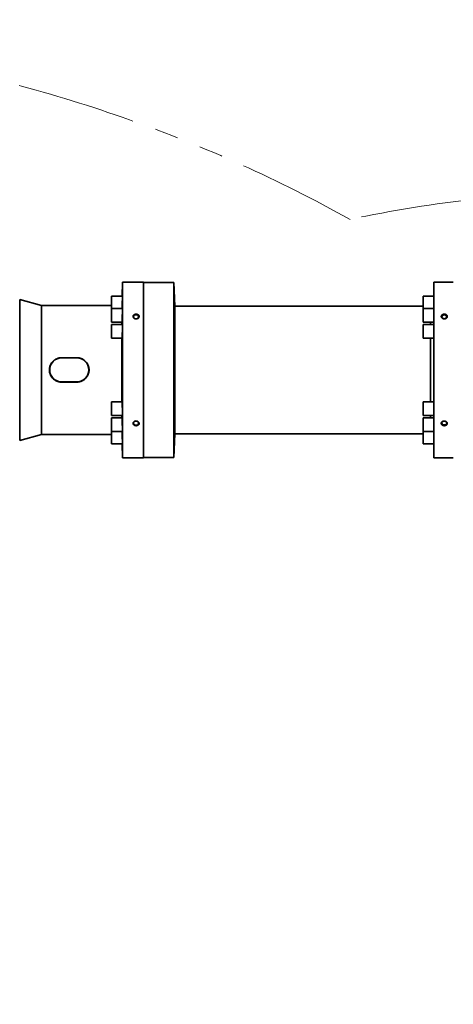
# Model space of a CAD drawing. Header units: millimetres. Extents: x 0 to 14900, y 0 to 10500.
# Tile 25 of 59: x 4256 to 4833, y 5963 to 7275. Entities that reach past the tile are written whole.
import ezdxf

# ---------------------------------------------------------------- set-up
doc = ezdxf.new("R2010")
doc.units = ezdxf.units.MM
doc.header["$LTSCALE"] = 25
doc.linetypes.add('PHANTOM', pattern=[12.7, 6.35, -1.27, 1.27, -1.27, 1.27, -1.27])
doc.styles.add('SLDTEXTSTYLE0', font='TXT', dxfattribs={"width": 0.605})
doc.dimstyles.new('SLDDIMSTYLE0', dxfattribs={"dimtxt": 87.5, "dimasz": 87.5, "dimexe": 0, "dimexo": 0.0625, "dimgap": 21.875, "dimtad": 1, "dimdec": 0, "dimrnd": 1e-09, "dimzin": 12, "dimdsep": 46, "dimtxsty": 'SLDTEXTSTYLE0', "dimsah": 1, "dimcen": 0.09, "dimadec": 0, "dimazin": 3, "dimtfac": 1, "dimtofl": 0, "dimtmove": 0, "dimatfit": 3, "dimfxl": 1, "dimfrac": 2, "dimtolj": 1, "dimtzin": 12, "dimarcsym": 0})

# ---------------------------------------------------------------- blocks, each defined once
blk = doc.blocks.new('_D_5')
at = {"color": 7, "linetype": 'Continuous', "lineweight": 0}
for p, q in [((3808.2, 8212.8), (7124.1, 8212.8)), ((7086.6, 8212.8), (7086.6, 4547.8)), ((3839.1, 4547.8), (7124.1, 4547.8))]:
    blk.add_line(p, q, dxfattribs=at)
at = {"color": 7, "linetype": 'Continuous', "lineweight": 18}
for points in [[(7086.6, 8212.8), (7074.1, 8125.3), (7099.1, 8125.3)], [(7086.6, 4547.8), (7099.1, 4635.3), (7074.1, 4635.3)]]:
    blk.add_solid(points, dxfattribs=at)
at = {"color": 7, "linetype": 'Continuous', "lineweight": 18, "insert": (6973.8, 6246.7), "char_height": 87.5, "attachment_point": 1, "rotation": 90, "style": 'SLDTEXTSTYLE0'}
blk.add_mtext('3665', dxfattribs=at)

msp = doc.modelspace()

# ---------------------------------------------------------------- linework, layer by layer
at = {"color": 7, "linetype": 'Continuous', "lineweight": 35}
for p, q in [((4392.5914765, 6924.8310941), (4391.9402257, 6906.1817107)), ((4403.6787784, 6924.8310941), (4392.5914765, 6924.8310941)), ((4392.5914765, 6690.8310941), (4392.5914765, 6924.8310941)), ((4420.6787784, 6924.8310941), (4417.6787784, 6924.8310941)), ((4420.6787784, 6807.8310941), (4420.6787784, 6924.8310941)), ((4460.6787784, 6924.3310941), (4420.6787784, 6924.3310941)), ((4462.3296235, 6892.8310941), (4460.6787784, 6924.3310941)), ((4460.6787784, 6924.3310941), (4460.6787784, 6691.3310941)), ((4813.6787784, 6924.8310941), (4806.6787784, 6924.8310941)), ((4806.6787784, 6690.8310941), (4806.6787784, 6924.8310941)), ((4832.6787784, 6924.8310941), (4827.6787784, 6924.8310941)), ((4284.6787784, 6893.8310941), (4255.8317103, 6901.8310941)), ((4255.8317103, 6713.8310941), (4255.8317103, 6901.8310941)), ((4392.4221107, 6906.1817107), (4378.0914765, 6906.1817107)), ((4378.0914765, 6906.1817107), (4378.0914765, 6889.8130926)), ((4806.6787784, 6906.1817107), (4792.5914765, 6906.1817107)), ((4792.5914765, 6906.1817107), (4792.5914765, 6889.8130926)), ((4378.0914765, 6893.8310941), (4284.6787784, 6893.8310941)), ((4284.6787784, 6721.8310941), (4284.6787784, 6893.8310941)), ((4392.4221107, 6889.8130926), (4378.0914765, 6889.8130926)), ((4378.0914765, 6889.8130926), (4378.0914765, 6871.5130926)), ((4792.5914765, 6892.8310941), (4462.3296235, 6892.8310941)), ((4462.3296235, 6722.8310941), (4462.3296235, 6892.8310941)), ((4806.6787784, 6889.8130926), (4792.5914765, 6889.8130926)), ((4792.5914765, 6889.8130926), (4792.5914765, 6871.5130926)), ((4378.0914765, 6871.5130926), (4391.8846169, 6871.5130926)), ((4392.4221107, 6868.4810941), (4378.0914765, 6868.4810941)), ((4378.0914765, 6868.4810941), (4378.0914765, 6850.1810941)), ((4391.5089326, 6868.4810941), (4391.5089326, 6871.5130926)), ((4792.5914765, 6871.5130926), (4806.6787784, 6871.5130926)), ((4806.6787784, 6868.4810941), (4792.5914765, 6868.4810941)), ((4792.5914765, 6868.4810941), (4792.5914765, 6850.1810941)), ((4802.4914722, 6871.5130926), (4802.4914722, 6868.4810941)), ((4802.501373, 6871.5130926), (4802.501373, 6868.4810941)), ((4378.0914765, 6850.1810941), (4391.9541846, 6850.1810941)), ((4391.5089326, 6765.4810941), (4391.5089326, 6850.1810941)), ((4792.5914765, 6850.1810941), (4806.6787784, 6850.1810941)), ((4802.4914722, 6850.1810941), (4802.4914722, 6765.4810941)), ((4802.501373, 6850.1810941), (4802.501373, 6765.4810941)), ((4331.6787784, 6824.116402), (4311.6787784, 6824.116402)), ((4331.6787784, 6823.8310941), (4311.6787784, 6823.8310941)), ((4420.6787784, 6690.8310941), (4420.6787784, 6807.8310941)), ((4311.6787784, 6791.8310941), (4331.6787784, 6791.8310941)), ((4311.6787784, 6791.5457863), (4331.6787784, 6791.5457863)), ((4391.9541637, 6765.4810941), (4378.0914765, 6765.4810941)), ((4378.0914765, 6765.4810941), (4378.0914765, 6747.1810941)), ((4806.6787784, 6765.4810941), (4792.5914765, 6765.4810941)), ((4792.5914765, 6765.4810941), (4792.5914765, 6747.1810941)), ((4378.0914765, 6747.1810941), (4392.4221107, 6747.1810941)), ((4391.8845307, 6744.1490957), (4378.0914765, 6744.1490957)), ((4378.0914765, 6744.1490957), (4378.0914765, 6725.8490957)), ((4391.5089326, 6744.1490957), (4391.5089326, 6747.1810941)), ((4792.5914765, 6747.1810941), (4806.6787784, 6747.1810941)), ((4806.6787784, 6744.1490957), (4792.5914765, 6744.1490957)), ((4792.5914765, 6744.1490957), (4792.5914765, 6725.8490957)), ((4802.4914722, 6747.1810941), (4802.4914722, 6744.1490957)), ((4802.501373, 6747.1810941), (4802.501373, 6744.1490957)), ((4255.8317103, 6713.8310941), (4284.6787784, 6721.8310941)), ((4284.6787784, 6721.8310941), (4378.0914765, 6721.8310941)), ((4378.0914765, 6725.8490957), (4392.4221107, 6725.8490957)), ((4378.0914765, 6725.8490957), (4378.0914765, 6709.4804775)), ((4460.6787784, 6691.3310941), (4462.3296235, 6722.8310941)), ((4462.3296235, 6722.8310941), (4792.5914765, 6722.8310941)), ((4792.5914765, 6725.8490957), (4806.6787784, 6725.8490957)), ((4792.5914765, 6725.8490957), (4792.5914765, 6709.4804775)), ((4378.0914765, 6709.4804775), (4392.4221107, 6709.4804775)), ((4391.9402257, 6709.4804775), (4392.5914765, 6690.8310941)), ((4792.5914765, 6709.4804775), (4806.6787784, 6709.4804775)), ((4420.6787784, 6691.3310941), (4460.6787784, 6691.3310941)), ((4392.5914765, 6690.8310941), (4420.6787784, 6690.8310941)), ((4806.6787784, 6690.8310941), (4832.6787784, 6690.8310941))]:
    msp.add_line(p, q, dxfattribs=at)
at = {"color": 8, "linetype": 'Continuous', "lineweight": 18}
for p, q in [((4311.6787784, 6824.116402), (4311.6787784, 6823.8310941)), ((4331.6787784, 6824.116402), (4331.6787784, 6823.8310941)), ((4311.6787784, 6791.5457863), (4311.6787784, 6791.8310941)), ((4331.6787784, 6791.5457863), (4331.6787784, 6791.8310941))]:
    msp.add_line(p, q, dxfattribs=at)
at = {"color": 7, "linetype": 'Continuous', "lineweight": 35, "flags": 128}
for points in [[(4410.6787784, 6875.9783041), (4411.7827566, 6876.1244567), (4412.7671016, 6876.5470768), (4413.5251444, 6877.2003667), (4413.9747393, 6878.0135325), (4414.0671657, 6878.8984551), (4413.7924077, 6879.7592392), (4413.1802397, 6880.5026057), (4412.2969995, 6881.0479991), (4411.2384, 6881.3363177), (4410.1191568, 6881.3363177), (4409.0605573, 6881.0479991), (4408.1773171, 6880.5026057), (4407.5651491, 6879.7592392), (4407.2903911, 6878.8984551), (4407.3828175, 6878.0135325), (4407.8324124, 6877.2003667), (4408.5904552, 6876.5470768), (4409.5748002, 6876.1244567), (4410.6787784, 6875.9783041)], [(4820.6787784, 6876.0212119), (4821.7340517, 6876.1609166), (4822.6749697, 6876.5648917), (4823.3995695, 6877.18936), (4823.8293293, 6877.9666509), (4823.917678, 6878.8125327), (4823.6550417, 6879.6353411), (4823.0698811, 6880.3459119), (4822.2256074, 6880.8672439), (4821.2137108, 6881.1428426), (4820.143846, 6881.1428426), (4819.1319494, 6880.8672439), (4818.2876757, 6880.3459119), (4817.7025151, 6879.6353411), (4817.4398788, 6878.8125327), (4817.5282275, 6877.9666509), (4817.9579873, 6877.18936), (4818.6825871, 6876.5648917), (4819.6235051, 6876.1609166), (4820.6787784, 6876.0212119)], [(4410.6787784, 6734.2890815), (4411.7827566, 6734.4352341), (4412.7671016, 6734.8578541), (4413.5251444, 6735.5111441), (4413.9747393, 6736.3243099), (4414.0671657, 6737.2092325), (4413.7924077, 6738.0700166), (4413.1802397, 6738.8133831), (4412.2969995, 6739.3587765), (4411.2384, 6739.6470951), (4410.1191568, 6739.6470951), (4409.0605573, 6739.3587765), (4408.1773171, 6738.8133831), (4407.5651491, 6738.0700166), (4407.2903911, 6737.2092325), (4407.3828175, 6736.3243099), (4407.8324124, 6735.5111441), (4408.5904552, 6734.8578541), (4409.5748002, 6734.4352341), (4410.6787784, 6734.2890815)], [(4820.6787784, 6739.6409764), (4821.7340517, 6739.5012716), (4822.6749697, 6739.0972966), (4823.3995695, 6738.4728282), (4823.8293293, 6737.6955374), (4823.917678, 6736.8496556), (4823.6550417, 6736.0268472), (4823.0698811, 6735.3162763), (4822.2256074, 6734.7949443), (4821.2137108, 6734.5193456), (4820.143846, 6734.5193456), (4819.1319494, 6734.7949443), (4818.2876757, 6735.3162763), (4817.7025151, 6736.0268472), (4817.4398788, 6736.8496556), (4817.5282275, 6737.6955374), (4817.9579873, 6738.4728282), (4818.6825871, 6739.0972966), (4819.6235051, 6739.5012716), (4820.6787784, 6739.6409764)]]:
    msp.add_lwpolyline(points, dxfattribs=at)
at = {"color": 7, "linetype": 'Continuous', "lineweight": 18}
msp.add_arc((3758.1787755, 5327.8310941), 2885, 5.1408816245, 155.0967180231, dxfattribs=at)
at = {"color": 7, "linetype": 'PHANTOM', "lineweight": 18}
for centre, radius, start, end in [((3758.1787755, 5327.8310941), 1924.18, 60.8559208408, 99.1446904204), ((5033.3043508, 5439.3967608), 1605.01, 5.252998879, 102.1582635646)]:
    msp.add_arc(centre, radius, start, end, dxfattribs=at)
at = {"color": 7, "linetype": 'Continuous', "lineweight": 35}
for centre, start, end in [((4311.6787784, 6807.8310941), 90, 270), ((4331.6787784, 6807.8310941), 270, 90)]:
    msp.add_arc(centre, 16, start, end, dxfattribs=at)
for points, knots in [([(4403.6787784, 6924.8310941), (4403.6981059, 6924.8300012), (4403.7553656, 6924.8267632), (4404.298013, 6924.79664), (4405.1352023, 6924.7566901), (4405.9497137, 6924.7226421), (4406.8323897, 6924.6916989), (4407.6872173, 6924.6686369), (4408.3675096, 6924.6543911), (4408.932426, 6924.6450881), (4409.5158598, 6924.6381942), (4410.1095855, 6924.634029), (4410.706703, 6924.6327233), (4411.3060181, 6924.6343015), (4411.9080572, 6924.6388194), (4412.5006589, 6924.646162), (4413.0768514, 6924.656029), (4413.6356801, 6924.6681448), (4414.1799438, 6924.6823769), (4414.6950501, 6924.6980807), (4415.1753653, 6924.7146526), (4415.6208215, 6924.731668), (4416.0357135, 6924.748959), (4416.525735, 6924.7709569), (4416.9314376, 6924.7909527), (4417.2430605, 6924.8071975), (4417.4415245, 6924.8178852), (4417.5888632, 6924.826032), (4417.667413, 6924.8304521), (4417.6755157, 6924.8309098), (4417.6787784, 6924.8310941)], [0, 0, 0, 0, 0.0521181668, 0.1544059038, 0.2121780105, 0.2580563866, 0.3172804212, 0.3643068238, 0.3911567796, 0.4181877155, 0.445785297, 0.473577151, 0.5009166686, 0.5284441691, 0.5565649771, 0.5848912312, 0.6123325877, 0.6399669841, 0.6682156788, 0.6966792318, 0.7237917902, 0.7510990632, 0.779029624, 0.8071796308, 0.8602005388, 0.8874434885, 0.9149017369, 0.9465086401, 0.9784601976, 1, 1, 1, 1]), ([(4813.6787784, 6924.8310941), (4813.6981083, 6924.8300011), (4813.7553752, 6924.826763), (4814.2979446, 6924.7966412), (4815.1353253, 6924.756688), (4816.0487859, 6924.7184893), (4816.9568212, 6924.6876769), (4817.8218689, 6924.6658198), (4818.3675352, 6924.6543899), (4818.932419, 6924.6450884), (4819.5158617, 6924.6381941), (4820.109585, 6924.634029), (4820.7067031, 6924.6327233), (4821.306018, 6924.6343015), (4821.9080572, 6924.6388194), (4822.5006589, 6924.646162), (4823.0768514, 6924.656029), (4823.6356801, 6924.6681448), (4824.1799438, 6924.6823769), (4824.6950499, 6924.6980807), (4825.1753659, 6924.7146526), (4825.6208189, 6924.731668), (4826.0357232, 6924.7489591), (4826.6473548, 6924.7764192), (4827.1219113, 6924.8006766), (4827.4414503, 6924.8178806), (4827.5888847, 6924.8260333), (4827.6674096, 6924.8304518), (4827.6755147, 6924.8309097), (4827.6787784, 6924.8310941)], [0, 0, 0, 0, 0.0521302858, 0.1544418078, 0.2122273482, 0.2581163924, 0.3372634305, 0.3643092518, 0.391165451, 0.4182026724, 0.4458066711, 0.4736049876, 0.5009508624, 0.5284847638, 0.5566121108, 0.5849449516, 0.612392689, 0.6400335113, 0.6682887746, 0.6967589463, 0.7238778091, 0.7511914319, 0.7791284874, 0.8072850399, 0.8874173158, 0.914881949, 0.9464962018, 0.978455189, 1, 1, 1, 1]), ([(4391.9948842, 6889.8130926), (4392.001915, 6889.9438908), (4392.0175663, 6890.2350635), (4392.0426727, 6890.7485947), (4392.0783995, 6891.5250572), (4392.1145129, 6892.3867774), (4392.1500638, 6893.3088692), (4392.1850447, 6894.2667868), (4392.2188785, 6895.2693037), (4392.2507933, 6896.2913428), (4392.2737165, 6897.0659038), (4392.2953314, 6897.8375054), (4392.3154926, 6898.5992427), (4392.3343855, 6899.3578339), (4392.3516275, 6900.0980086), (4392.3722876, 6901.0525782), (4392.3894448, 6901.955459), (4392.402698, 6902.7831574), (4392.4133094, 6903.5560868), (4392.4199077, 6904.2407223), (4392.4223183, 6904.8189791), (4392.4219408, 6905.3231212), (4392.4174439, 6905.7138364), (4392.4087331, 6905.9751278), (4392.3988497, 6906.1451724), (4392.3884054, 6906.1546864), (4392.381974, 6906.1605449)], [0, 0, 0, 0, 0.0277822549, 0.0618466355, 0.0964846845, 0.1637788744, 0.1979360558, 0.2325911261, 0.2998907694, 0.3340510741, 0.3687097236, 0.4022920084, 0.4361097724, 0.4701990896, 0.5048481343, 0.5384210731, 0.6062262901, 0.6408578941, 0.6744156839, 0.7421844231, 0.7767980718, 0.8103449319, 0.8780913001, 0.9126930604, 0.9462388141, 1, 1, 1, 1]), ([(4391.8846169, 6871.5309446), (4391.8960968, 6871.5398327), (4391.9146036, 6871.5541611), (4391.9433401, 6871.7350883), (4391.9758388, 6872.0048149), (4392.0102928, 6872.4022969), (4392.0544186, 6873.0405666), (4392.0904956, 6873.6639717), (4392.1263463, 6874.3828095), (4392.1618458, 6875.1618234), (4392.196512, 6876.0235405), (4392.2295405, 6876.9461506), (4392.2534381, 6877.6673471), (4392.2761503, 6878.4074033), (4392.297518, 6879.1592252), (4392.3177382, 6879.9297204), (4392.336403, 6880.7037563), (4392.3534113, 6881.4753334), (4392.3686491, 6882.2368171), (4392.3822558, 6882.995058), (4392.3939439, 6883.7348001), (4392.4069036, 6884.6888667), (4392.4159347, 6885.5911741), (4392.4208071, 6886.4182803), (4392.4229081, 6887.1906593), (4392.4208526, 6887.8747381), (4392.4146418, 6888.4524753), (4392.4057027, 6888.9561545), (4392.3927788, 6889.3464251), (4392.3759724, 6889.607283), (4392.3590218, 6889.7767952), (4392.3439321, 6889.7860509), (4392.334651, 6889.7917436)], [0, 0, 0, 0, 0.04464301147, 0.07196910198, 0.09847968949, 0.15202058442, 0.1793653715, 0.23249418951, 0.25946124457, 0.2868213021, 0.33995927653, 0.36693127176, 0.39429668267, 0.4208142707, 0.44751778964, 0.47443572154, 0.50179560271, 0.52830660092, 0.55500359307, 0.58189671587, 0.60924371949, 0.63574230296, 0.68925527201, 0.71658769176, 0.74307623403, 0.79656870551, 0.82389031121, 0.85037613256, 0.90386284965, 0.93118113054, 0.95767244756, 1, 1, 1, 1]), ([(4407.5195085, 6877.095055), (4407.5826195, 6877.0344758), (4407.7730908, 6876.8516457), (4408.0671922, 6876.6346658), (4408.3963045, 6876.4381378), (4408.6705458, 6876.3000763), (4408.969121, 6876.1759208), (4409.2826812, 6876.0710975), (4409.7143115, 6875.9599454), (4410.1632209, 6875.8928303), (4410.6184922, 6875.8717058), (4411.0752706, 6875.8818634), (4411.5306203, 6875.9389968), (4411.972501, 6876.0419093), (4412.4022871, 6876.1752039), (4412.8087399, 6876.3518789), (4413.1824324, 6876.5675127), (4413.5298424, 6876.8068123), (4413.8371859, 6877.079951), (4414.0968923, 6877.3794477), (4414.2664105, 6877.6160377), (4414.4558567, 6877.9417581), (4414.5923007, 6878.2833741), (4414.6766558, 6878.6534378), (4414.7160697, 6879.0259143), (4414.6924278, 6879.3755815), (4414.6224067, 6879.6963798), (4414.5230919, 6880.0104708), (4414.3641737, 6880.3325893), (4414.1428124, 6880.6533658), (4413.8828782, 6880.9573958), (4413.5897067, 6881.2157019), (4413.2813003, 6881.4313412), (4412.9517567, 6881.6299371), (4412.5655636, 6881.8075475), (4412.0512142, 6881.9810528), (4411.6153102, 6882.0802056), (4411.16713, 6882.136683), (4410.8253302, 6882.1572103), (4410.4825748, 6882.1555489), (4410.1415785, 6882.1319102), (4409.8007284, 6882.0857424), (4409.4943041, 6882.023037), (4409.141973, 6881.9287794), (4408.7229152, 6881.7810077), (4408.2151738, 6881.5306844), (4407.8073746, 6881.2489927), (4407.5079574, 6880.9810705), (4407.3069697, 6880.7656621), (4407.1319881, 6880.5391775), (4406.9835795, 6880.3039054), (4406.8599845, 6880.0563126), (4406.7649006, 6879.8024617), (4406.6762873, 6879.4595439), (4406.6432877, 6879.1091881), (4406.6670734, 6878.7594621), (4406.7429759, 6878.3262288), (4406.9011306, 6877.9272173), (4407.1555239, 6877.5197388), (4407.3232417, 6877.2996492), (4407.4702711, 6877.1463814), (4407.5195085, 6877.095055)], [0, 0, 0, 0, 0.0117412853, 0.0354356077, 0.047406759, 0.060671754, 0.0740276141, 0.0875232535, 0.1012097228, 0.1281758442, 0.1418602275, 0.1557408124, 0.1828166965, 0.1967097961, 0.2107058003, 0.2378275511, 0.2515980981, 0.2655746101, 0.2923938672, 0.3060130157, 0.3198381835, 0.3330059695, 0.3596155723, 0.3732135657, 0.3894386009, 0.4157988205, 0.4258171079, 0.4387447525, 0.4648958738, 0.4781461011, 0.4943999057, 0.5207926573, 0.5308173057, 0.5440139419, 0.5706682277, 0.5842705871, 0.6111278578, 0.6247560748, 0.6385785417, 0.6521110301, 0.665737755, 0.6795105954, 0.6934838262, 0.7036289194, 0.7241123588, 0.74844421, 0.7753802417, 0.7890582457, 0.8029427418, 0.8161683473, 0.829488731, 0.8429570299, 0.8566287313, 0.8696582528, 0.8959861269, 0.9094364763, 0.9223678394, 0.9617143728, 0.971226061, 0.9903641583, 1, 1, 1, 1]), ([(4817.5363867, 6877.10989), (4817.4771479, 6877.1722975), (4817.298344, 6877.3606657), (4817.1017792, 6877.6367523), (4816.9392344, 6877.9341589), (4816.7998391, 6878.2580227), (4816.7096907, 6878.6039328), (4816.6742692, 6878.973811), (4816.6833278, 6879.3429531), (4816.7516044, 6879.6848773), (4816.8691039, 6880.0153578), (4817.0212996, 6880.3364024), (4817.2280573, 6880.6383419), (4817.4616751, 6880.9010276), (4817.7198464, 6881.1501264), (4818.0379067, 6881.3884328), (4818.391235, 6881.5935455), (4818.6735295, 6881.7304729), (4818.9695513, 6881.8488184), (4819.2804745, 6881.9487118), (4819.7087716, 6882.0547559), (4820.1544961, 6882.1191069), (4820.6067633, 6882.1400818), (4820.948023, 6882.1336433), (4821.2865993, 6882.1051798), (4821.6210687, 6882.0550613), (4821.9528347, 6881.9824093), (4822.2747845, 6881.8881108), (4822.5831746, 6881.7736656), (4822.8764688, 6881.6401534), (4823.1571545, 6881.4858818), (4823.5032867, 6881.258054), (4823.8097882, 6880.9966304), (4824.0690468, 6880.7082198), (4824.2384425, 6880.4794256), (4824.428001, 6880.1630753), (4824.5649473, 6879.8291393), (4824.6502339, 6879.4648609), (4824.6908583, 6879.0963095), (4824.6687269, 6878.7477423), (4824.6003492, 6878.4259141), (4824.4767986, 6878.0248192), (4824.258057, 6877.6208956), (4823.8422335, 6877.1059484), (4823.4677855, 6876.7767222), (4822.9475559, 6876.4483029), (4822.5644052, 6876.2626986), (4822.0538906, 6876.0806645), (4821.6211233, 6875.976027), (4821.176009, 6875.9158883), (4820.8364603, 6875.8935881), (4820.4958735, 6875.8945063), (4820.1569606, 6875.9184198), (4819.8180653, 6875.965896), (4819.376598, 6876.0597065), (4818.9511048, 6876.1987007), (4818.5524105, 6876.3792687), (4818.2911867, 6876.5225506), (4818.0013376, 6876.7089456), (4817.7545357, 6876.898853), (4817.591136, 6877.0569256), (4817.5363867, 6877.10989)], [0, 0, 0, 0, 0.0117431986, 0.035445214, 0.0474246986, 0.0605152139, 0.0869672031, 0.1004825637, 0.1166663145, 0.1429569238, 0.1529476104, 0.1691095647, 0.1953568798, 0.2053277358, 0.2183843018, 0.244755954, 0.2582140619, 0.2714659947, 0.2848085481, 0.2982904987, 0.3119627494, 0.338924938, 0.3526073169, 0.3664858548, 0.3799870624, 0.3935820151, 0.4074734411, 0.4214677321, 0.4349923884, 0.4486129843, 0.4623832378, 0.4763593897, 0.5031817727, 0.5168024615, 0.5306291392, 0.5438000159, 0.5704158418, 0.5840169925, 0.6002464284, 0.6266138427, 0.636634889, 0.6495651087, 0.6889047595, 0.7019090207, 0.7415116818, 0.7546957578, 0.7813595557, 0.7949609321, 0.821814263, 0.8354404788, 0.8492609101, 0.8627915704, 0.8764164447, 0.8901873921, 0.904158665, 0.9313248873, 0.945116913, 0.9591139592, 0.9692649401, 0.9897017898, 1, 1, 1, 1]), ([(4391.9541846, 6850.1987039), (4391.9678939, 6850.207823), (4391.9899653, 6850.2225042), (4392.0220675, 6850.4042622), (4392.048625, 6850.6070193), (4392.0753595, 6850.8721956), (4392.1024609, 6851.1998565), (4392.1382684, 6851.712306), (4392.1735848, 6852.3363736), (4392.2075599, 6853.0559633), (4392.2404637, 6853.8359336), (4392.271474, 6854.6982085), (4392.2999263, 6855.6212062), (4392.3199284, 6856.3422044), (4392.3383652, 6857.0824488), (4392.3551102, 6857.8342452), (4392.3703175, 6858.6045796), (4392.3836712, 6859.3784146), (4392.3989218, 6860.4064886), (4392.4103431, 6861.4250361), (4392.4176557, 6862.4081167), (4392.4222189, 6863.3617646), (4392.4226445, 6864.26349), (4392.4188813, 6865.0900533), (4392.4123637, 6865.8619367), (4392.4017667, 6866.545513), (4392.3872678, 6867.1227664), (4392.3702459, 6867.6260076), (4392.3495903, 6868.0158351), (4392.3256043, 6868.2762161), (4392.3025418, 6868.4450933), (4392.2836794, 6868.4540242), (4392.2720951, 6868.4595091)], [0, 0, 0, 0, 0.0448245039, 0.0721652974, 0.0986818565, 0.1253841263, 0.1523004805, 0.1796580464, 0.2327962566, 0.2597683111, 0.287133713, 0.3403128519, 0.367233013, 0.3945951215, 0.4211094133, 0.4478097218, 0.4747061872, 0.5020565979, 0.5285582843, 0.5820775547, 0.6094132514, 0.6359036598, 0.6893999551, 0.7167235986, 0.7432094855, 0.7966963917, 0.8240148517, 0.8505044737, 0.903998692, 0.9313205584, 0.9578209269, 1, 1, 1, 1]), ([(4311.6787784, 6824.116402), (4310.7778485, 6824.0754484), (4309.4145643, 6824.0134777), (4307.6262978, 6823.6277106), (4305.8742201, 6823.1060991), (4304.1989239, 6822.3652213), (4302.6373094, 6821.4292559), (4301.5227954, 6820.6264966), (4300.4803867, 6819.7338063), (4299.5174442, 6818.7588343), (4298.6304248, 6817.6948244), (4297.9031505, 6816.653013), (4297.1253739, 6815.3405035), (4296.3417216, 6813.6645948), (4295.6331172, 6811.360363), (4295.3279351, 6809.2279395), (4295.2978933, 6807.4075916), (4295.4216724, 6805.6032697), (4295.7696143, 6803.8293659), (4296.3281852, 6802.1280097), (4297.0279377, 6800.4752692), (4297.9322971, 6798.9135881), (4299.0182629, 6797.4804412), (4299.9276545, 6796.4681511), (4300.9209402, 6795.5328067), (4301.9905876, 6794.6815311), (4303.140385, 6793.9143767), (4304.3514978, 6793.2471483), (4305.6134959, 6792.684686), (4306.9156485, 6792.2304002), (4308.2671521, 6791.8827516), (4309.5233743, 6791.6735146), (4310.6654069, 6791.5638651), (4311.3405458, 6791.5518205), (4311.6787784, 6791.5457863)], [0, 0, 0, 0, 0.0525314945, 0.0794904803, 0.1066482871, 0.1593654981, 0.1861169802, 0.213250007, 0.2397940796, 0.2665221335, 0.2935357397, 0.3209414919, 0.3409070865, 0.3828848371, 0.4289080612, 0.4813950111, 0.5080481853, 0.5351021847, 0.586897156, 0.6130957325, 0.6397287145, 0.6918345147, 0.7182688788, 0.7450728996, 0.7715495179, 0.7982086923, 0.8251507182, 0.8524807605, 0.8791159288, 0.9059402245, 0.9330595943, 0.9605846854, 0.9802536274, 1, 1, 1, 1]), ([(4331.6787784, 6791.5457863), (4332.5797084, 6791.5867398), (4333.9429925, 6791.6487106), (4335.731259, 6792.0344776), (4337.4833368, 6792.5560892), (4339.1586329, 6793.2969669), (4340.7202475, 6794.2329325), (4341.8347612, 6795.0356912), (4342.8771709, 6795.9283837), (4343.8401096, 6796.9033471), (4344.7271436, 6797.9673897), (4345.5183415, 6799.100727), (4346.2083246, 6800.2929577), (4346.7956771, 6801.5379854), (4347.2812439, 6802.8457156), (4347.7694421, 6804.6167671), (4348.0296452, 6806.4343342), (4348.0596591, 6808.2545805), (4347.9358869, 6810.0589276), (4347.5879422, 6811.8328208), (4347.0293715, 6813.534179), (4346.3292399, 6815.1878155), (4345.4247287, 6816.7494334), (4344.3386425, 6818.1824719), (4343.4299022, 6819.1940375), (4342.4366166, 6820.1293808), (4341.3669692, 6820.9806598), (4340.2171717, 6821.7478013), (4339.0075301, 6822.414268), (4337.7487287, 6822.975359), (4336.4468236, 6823.4309034), (4335.0937117, 6823.7768699), (4333.5009227, 6824.0531436), (4332.3539773, 6824.0929615), (4331.6787784, 6824.116402)], [0, 0, 0, 0, 0.0525302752, 0.0794886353, 0.1066458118, 0.1593617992, 0.1861126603, 0.2132450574, 0.2397885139, 0.2665159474, 0.2935289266, 0.3209340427, 0.3474426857, 0.3741393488, 0.4014351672, 0.4289408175, 0.4814265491, 0.5080791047, 0.5351324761, 0.5869262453, 0.6131242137, 0.6397565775, 0.6919181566, 0.7182947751, 0.7450981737, 0.7715741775, 0.7982327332, 0.8251741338, 0.8525035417, 0.879039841, 0.9057631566, 0.9330804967, 0.960604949, 1, 1, 1, 1]), ([(4392.2723923, 6747.1881061), (4392.2773929, 6747.1881801), (4392.289851, 6747.1883645), (4392.308404, 6747.2635995), (4392.3342186, 6747.4499438), (4392.3569104, 6747.7673371), (4392.3761015, 6748.2027102), (4392.3928334, 6748.7161553), (4392.4057777, 6749.340586), (4392.4146994, 6750.0602129), (4392.4208733, 6750.8395953), (4392.4229078, 6751.701313), (4392.4207863, 6752.6235643), (4392.4158749, 6753.5811544), (4392.4068315, 6754.5829504), (4392.3938625, 6755.6039249), (4392.3783044, 6756.6319381), (4392.3589866, 6757.6611243), (4392.3363294, 6758.666039), (4392.3115223, 6759.6489052), (4392.2836852, 6760.5897785), (4392.2534344, 6761.4656382), (4392.2217158, 6762.292377), (4392.1880203, 6763.0390384), (4392.1531451, 6763.6871511), (4392.1264462, 6764.1219256), (4392.0995757, 6764.4996998), (4392.0727557, 6764.8183582), (4392.0457449, 6765.0806573), (4392.0147936, 6765.3085491), (4391.9837145, 6765.4618918), (4391.9629172, 6765.464864), (4391.9541637, 6765.466115)], [0, 0, 0, 0, 0.0180833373, 0.0450512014, 0.072412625, 0.1255179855, 0.1524736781, 0.1798228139, 0.2329482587, 0.2598412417, 0.2871756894, 0.3402796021, 0.3671615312, 0.3944844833, 0.4475809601, 0.4744589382, 0.5017775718, 0.5548831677, 0.5817656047, 0.6090885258, 0.6622167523, 0.6891105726, 0.7164449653, 0.7695532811, 0.7965097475, 0.8238588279, 0.8503549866, 0.8770364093, 0.9040047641, 0.9313661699, 0.9711124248, 1, 1, 1, 1]), ([(4392.33502, 6725.8561585), (4392.3390183, 6725.8561863), (4392.3489947, 6725.8562555), (4392.3631618, 6725.9311526), (4392.3774491, 6726.0708739), (4392.3939061, 6726.3445594), (4392.4066183, 6726.7415528), (4392.4152488, 6727.2544042), (4392.421148, 6727.8403738), (4392.422927, 6728.5309942), (4392.4205073, 6729.3099387), (4392.4153209, 6730.142575), (4392.4060291, 6731.0485452), (4392.3927801, 6732.0058215), (4392.3769714, 6732.991347), (4392.3574342, 6734.0107325), (4392.3345423, 6735.0386332), (4392.3095325, 6736.0662596), (4392.2815265, 6737.0844834), (4392.2511082, 6738.0675661), (4392.2192431, 6739.0216901), (4392.1854429, 6739.9242474), (4392.1418445, 6740.9564463), (4392.1059502, 6741.7038531), (4392.0700027, 6742.3525429), (4392.0452858, 6742.7521306), (4392.0159605, 6743.1776688), (4391.9812814, 6743.6029668), (4391.9482117, 6743.8989061), (4391.9172445, 6744.0815114), (4391.8978145, 6744.1682809), (4391.8862098, 6744.140729), (4391.8845307, 6744.1367426)], [0, 0, 0, 0, 0.01799871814, 0.04491041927, 0.07226402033, 0.09876133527, 0.15229435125, 0.17963328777, 0.20612471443, 0.25962760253, 0.28695389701, 0.31343985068, 0.36693142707, 0.3942515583, 0.42074025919, 0.47423714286, 0.50155964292, 0.52805242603, 0.58157542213, 0.60890803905, 0.63541472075, 0.68896581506, 0.71631284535, 0.76944248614, 0.79640992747, 0.82377033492, 0.84365505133, 0.88545358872, 0.93125767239, 0.95113895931, 0.99293051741, 1, 1, 1, 1]), ([(4407.644618, 6734.5604786), (4407.9330138, 6734.3478383), (4408.5493809, 6733.8933776), (4409.793753, 6733.5245507), (4411.1733046, 6733.4687592), (4412.5120156, 6733.7746082), (4413.638221, 6734.406985), (4414.4174768, 6735.2932957), (4414.7644318, 6736.3268138), (4414.6538749, 6737.3894865), (4414.1092855, 6738.368193), (4413.1893741, 6739.1607656), (4411.9845329, 6739.6774828), (4410.6196106, 6739.8494576), (4409.2495373, 6739.6448618), (4408.0402887, 6739.0830656), (4407.1407059, 6738.237111), (4406.6518011, 6737.2169764), (4406.6236386, 6736.1526325), (4406.9866754, 6735.2310433), (4407.448665, 6734.7601909), (4407.644618, 6734.5604786)], [0, 0, 0, 0, 0.0474032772, 0.1013115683, 0.1559304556, 0.2109078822, 0.2657058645, 0.3198368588, 0.3730721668, 0.425593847, 0.4779338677, 0.5307011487, 0.5842837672, 0.6386969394, 0.6936171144, 0.7485300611, 0.8029109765, 0.8564278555, 0.9091282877, 0.9614567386, 1, 1, 1, 1]), ([(4817.668459, 6734.5684811), (4817.5450208, 6734.6865964), (4817.2960346, 6734.9248458), (4817.0041397, 6735.3489265), (4816.8251462, 6735.7409475), (4816.7309761, 6736.0818183), (4816.6745599, 6736.4263915), (4816.6740335, 6736.7754802), (4816.7284813, 6737.120247), (4816.8194771, 6737.460268), (4816.9639303, 6737.7906226), (4817.1575946, 6738.1031957), (4817.3842053, 6738.403407), (4817.6574004, 6738.6810375), (4817.9703043, 6738.9292717), (4818.3102858, 6739.1576521), (4818.6858309, 6739.3520317), (4819.0878643, 6739.5074414), (4819.4025102, 6739.6039294), (4819.7267924, 6739.6790939), (4820.0577819, 6739.7322713), (4820.3970215, 6739.7631839), (4820.7377133, 6739.7707352), (4821.0773876, 6739.755087), (4821.4145609, 6739.7165532), (4821.7505455, 6739.6543446), (4822.0779722, 6739.5692372), (4822.3938077, 6739.462541), (4822.6960286, 6739.3354522), (4822.9873718, 6739.1863004), (4823.3490044, 6738.9638998), (4823.6733711, 6738.7059227), (4823.9523838, 6738.4193773), (4824.1975777, 6738.1173101), (4824.3928141, 6737.7931998), (4824.5337316, 6737.4557495), (4824.6368345, 6737.1130807), (4824.6843949, 6736.7636032), (4824.6761264, 6736.4162721), (4824.6305543, 6736.0726397), (4824.5048899, 6735.6514929), (4824.2510626, 6735.1787036), (4823.9572395, 6734.8171354), (4823.67895, 6734.5541854), (4823.3714407, 6734.3090161), (4823.0244527, 6734.0944027), (4822.6463843, 6733.915215), (4822.2472328, 6733.759999), (4821.8226578, 6733.6436982), (4821.3829047, 6733.569094), (4821.0462469, 6733.5345336), (4820.7065627, 6733.5218005), (4820.3669362, 6733.5308928), (4820.025473, 6733.5623537), (4819.6899488, 6733.6159312), (4819.3627375, 6733.6909208), (4819.0452245, 6733.786712), (4818.7354661, 6733.9044416), (4818.392005, 6734.065744), (4818.0240656, 6734.279604), (4817.787484, 6734.4717911), (4817.668459, 6734.5684811)], [0, 0, 0, 0, 0.02347804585, 0.04735739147, 0.07364400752, 0.08699127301, 0.10053841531, 0.12650786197, 0.13969096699, 0.15306750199, 0.17895366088, 0.1920903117, 0.20541486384, 0.2315150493, 0.24475763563, 0.25818676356, 0.28468842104, 0.29813454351, 0.31177018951, 0.32514162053, 0.33870066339, 0.35235477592, 0.36620406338, 0.37969574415, 0.39328089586, 0.40716141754, 0.42114432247, 0.43463026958, 0.44831160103, 0.46209255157, 0.47607898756, 0.50295704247, 0.51660581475, 0.53046083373, 0.55691397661, 0.57034691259, 0.5839823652, 0.61003806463, 0.62326625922, 0.63669012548, 0.66256884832, 0.68900266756, 0.71500814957, 0.72820326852, 0.7415848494, 0.76795125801, 0.7813285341, 0.79489400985, 0.8216850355, 0.83527923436, 0.84906669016, 0.86253296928, 0.87619016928, 0.88994432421, 0.90389788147, 0.91740016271, 0.93099691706, 0.94489322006, 0.95889377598, 0.97931931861, 1, 1, 1, 1]), ([(4392.3820709, 6709.4982859), (4392.3887655, 6709.5072541), (4392.3995534, 6709.5217055), (4392.4094456, 6709.7031073), (4392.4178773, 6709.9732152), (4392.4221402, 6710.3708449), (4392.422234, 6710.8827693), (4392.4195418, 6711.4681326), (4392.4127107, 6712.1580861), (4392.4018356, 6712.9364337), (4392.3883333, 6713.7685808), (4392.370986, 6714.6741569), (4392.3501163, 6715.63115), (4392.3270099, 6716.6165426), (4392.3007103, 6717.6359719), (4392.2717627, 6718.6639306), (4392.2488311, 6719.4349632), (4392.224971, 6720.1961778), (4392.199937, 6720.9543051), (4392.16572, 6721.9374836), (4392.1302326, 6722.8796132), (4392.0943572, 6723.7562359), (4392.0695099, 6724.3293287), (4392.0399287, 6724.9720062), (4392.0152995, 6725.4836316), (4391.9983064, 6725.7813157), (4391.9944372, 6725.8490957)], [0, 0, 0, 0, 0.0565915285, 0.0911921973, 0.1247189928, 0.1924307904, 0.2270143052, 0.2605320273, 0.3282251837, 0.3627986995, 0.3963175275, 0.4640125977, 0.4985866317, 0.5321163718, 0.5998332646, 0.63441816, 0.6679573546, 0.7017313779, 0.7357760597, 0.7703784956, 0.8376060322, 0.8717291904, 0.9063495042, 0.9315124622, 0.9844060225, 1, 1, 1, 1])]:
    msp.add_open_spline(points, degree=3, knots=knots, dxfattribs=at)

# ---------------------------------------------------------------- dimensions: what is measured, and where the dimension line sits
at = {"color": 7, "linetype": 'Continuous', "lineweight": 18}
dim = msp.add_linear_dim(base=(7086.6282924, 4547.8310941), p1=(3758.1787755, 8212.8310941), p2=(3789.078949, 4547.8310941), angle=90, dimstyle='SLDDIMSTYLE0', dxfattribs=at)
dim.commit()
dim.dimension.update_dxf_attribs({"geometry": '_D_5', "text_midpoint": (7086.6282924, 6380.3310941), "dimtype": 160})

doc.saveas('drawing.dxf')
